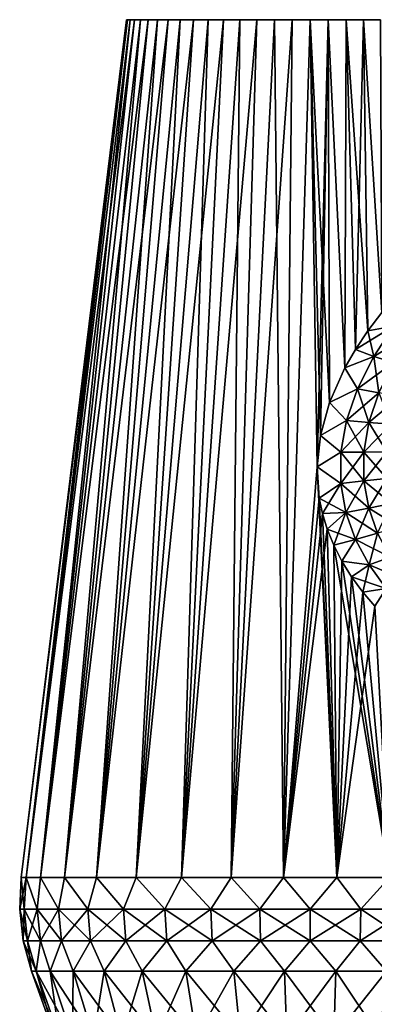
# Model space of a CAD drawing. Header units: millimetres. Extents: x -29 to 75, y -375 to 321.
# Tile 2 of 29: x -29 to 6, y 3 to 100. Entities that reach past the tile are written whole.
import ezdxf

# ---------------------------------------------------------------- set-up
doc = ezdxf.new("R2010")
doc.units = ezdxf.units.MM
doc.header["$LTSCALE"] = 101.851852
for name, color, linetype in [('11', 7, 'CONTINUOUS'), ('13', 7, 'CONTINUOUS'), ('14', 7, 'CONTINUOUS'), ('15', 7, 'CONTINUOUS'), ('16', 7, 'CONTINUOUS'), ('7', 7, 'CONTINUOUS'), ('8', 7, 'CONTINUOUS'), ('9', 7, 'CONTINUOUS')]:
    doc.layers.add(name, color=color, linetype=linetype)

msp = doc.modelspace()

# ---------------------------------------------------------------- linework, layer by layer
at = {"layer": '11', "color": 7, "linetype": 'CONTINUOUS', "true_color": 0xe0f2ff}
for points in [[(-28.401, 15.705), (-18.05, 100), (-17.963, 100, -1.769), (-28.401, 15.705)], [(-28.401, 15.705), (-17.963, 100, -1.769), (-27.917, 15.705, -5.219), (-28.401, 15.705)], [(-17.704, 100, -3.521), (-17.273, 100, -5.239), (-27.917, 15.705, -5.219), (-17.704, 100, -3.521)], [(-27.917, 15.705, -5.219), (-17.273, 100, -5.239), (-26.483, 15.705, -10.259), (-27.917, 15.705, -5.219)], [(-17.963, 100, -1.769), (-17.704, 100, -3.521), (-27.917, 15.705, -5.219), (-17.963, 100, -1.769)], [(-16.677, 100, -6.907), (-15.919, 100, -8.508), (-26.483, 15.705, -10.259), (-16.677, 100, -6.907)], [(-26.483, 15.705, -10.259), (-15.919, 100, -8.508), (-24.147, 15.705, -14.951), (-26.483, 15.705, -10.259)], [(-17.273, 100, -5.239), (-16.677, 100, -6.907), (-26.483, 15.705, -10.259), (-17.273, 100, -5.239)], [(-15.009, 100, -10.028), (-13.954, 100, -11.45), (-24.147, 15.705, -14.951), (-15.009, 100, -10.028)], [(-24.147, 15.705, -14.951), (-13.954, 100, -11.45), (-20.988, 15.705, -19.133), (-24.147, 15.705, -14.951)], [(-15.919, 100, -8.508), (-15.009, 100, -10.028), (-24.147, 15.705, -14.951), (-15.919, 100, -8.508)], [(-12.764, 100, -12.763), (-11.452, 100, -13.953), (-20.988, 15.705, -19.133), (-12.764, 100, -12.763)], [(-20.988, 15.705, -19.133), (-11.452, 100, -13.953), (-17.115, 15.705, -22.664), (-20.988, 15.705, -19.133)], [(-13.954, 100, -11.45), (-12.764, 100, -12.763), (-20.988, 15.705, -19.133), (-13.954, 100, -11.45)], [(-10.029, 100, -15.008), (-8.509, 100, -15.919), (-17.115, 15.705, -22.664), (-10.029, 100, -15.008)], [(-17.115, 15.705, -22.664), (-8.509, 100, -15.919), (-12.659, 15.705, -25.423), (-17.115, 15.705, -22.664)], [(-11.452, 100, -13.953), (-10.029, 100, -15.008), (-17.115, 15.705, -22.664), (-11.452, 100, -13.953)], [(-6.908, 100, -16.676), (-5.24, 100, -17.273), (-12.659, 15.705, -25.423), (-6.908, 100, -16.676)], [(-12.659, 15.705, -25.423), (-5.24, 100, -17.273), (-7.772, 15.705, -27.316), (-12.659, 15.705, -25.423)], [(-8.509, 100, -15.919), (-6.908, 100, -16.676), (-12.659, 15.705, -25.423), (-8.509, 100, -15.919)], [(-3.522, 100, -17.703), (-1.769, 100, -17.963), (-7.772, 15.705, -27.316), (-3.522, 100, -17.703)], [(-7.772, 15.705, -27.316), (-1.769, 100, -17.963), (-2.62, 15.705, -28.279), (-7.772, 15.705, -27.316)], [(-5.24, 100, -17.273), (-3.522, 100, -17.703), (-7.772, 15.705, -27.316), (-5.24, 100, -17.273)], [(-1.769, 100, -17.963), (0, 100, -18.05), (-2.62, 15.705, -28.279), (-1.769, 100, -17.963)], [(-2.62, 15.705, -28.279), (0, 100, -18.05), (0.666, 56.055, -23.437), (-2.62, 15.705, -28.279)], [(0, 100, -18.05), (1.769, 100, -17.963), (0.666, 56.055, -23.437), (0, 100, -18.05)], [(0.666, 56.055, -23.437), (1.769, 100, -17.963), (0.991, 59.149, -23.045), (0.666, 56.055, -23.437)], [(0.991, 59.149, -23.045), (1.769, 100, -17.963), (1.881, 62.384, -22.591), (0.991, 59.149, -23.045)], [(1.769, 100, -17.963), (3.522, 100, -17.703), (3.405, 65.794, -21.988), (1.769, 100, -17.963)], [(1.881, 62.384, -22.591), (1.769, 100, -17.963), (3.405, 65.794, -21.988), (1.881, 62.384, -22.591)], [(3.405, 65.794, -21.988), (3.522, 100, -17.703), (4.447, 67.593, -21.576), (3.405, 65.794, -21.988)], [(3.522, 100, -17.703), (5.24, 100, -17.273), (4.447, 67.593, -21.576), (3.522, 100, -17.703)], [(4.447, 67.593, -21.576), (5.24, 100, -17.273), (5.658, 69.418, -21.058), (4.447, 67.593, -21.576)], [(5.24, 100, -17.273), (6.908, 100, -16.676), (7.015, 71.234, -20.411), (5.24, 100, -17.273)], [(5.658, 69.418, -21.058), (5.24, 100, -17.273), (7.015, 71.234, -20.411), (5.658, 69.418, -21.058)], [(0.877, 52.999, -23.805), (-2.62, 15.705, -28.279), (0.666, 56.055, -23.437), (0.877, 52.999, -23.805)], [(1.193, 51.474, -23.979), (-2.62, 15.705, -28.279), (0.877, 52.999, -23.805), (1.193, 51.474, -23.979)], [(1.665, 49.932, -24.141), (-2.62, 15.705, -28.279), (1.193, 51.474, -23.979), (1.665, 49.932, -24.141)], [(2.62, 15.705, -28.279), (-2.62, 15.705, -28.279), (1.665, 49.932, -24.141), (2.62, 15.705, -28.279)], [(2.3, 48.371, -24.281), (2.62, 15.705, -28.279), (1.665, 49.932, -24.141), (2.3, 48.371, -24.281)], [(3.103, 46.802, -24.386), (2.62, 15.705, -28.279), (2.3, 48.371, -24.281), (3.103, 46.802, -24.386)], [(4.059, 45.258, -24.437), (2.62, 15.705, -28.279), (3.103, 46.802, -24.386), (4.059, 45.258, -24.437)], [(5.154, 43.762, -24.418), (2.62, 15.705, -28.279), (4.059, 45.258, -24.437), (5.154, 43.762, -24.418)], [(6.332, 42.368, -24.316), (2.62, 15.705, -28.279), (5.154, 43.762, -24.418), (6.332, 42.368, -24.316)], [(7.772, 15.705, -27.316), (2.62, 15.705, -28.279), (6.332, 42.368, -24.316), (7.772, 15.705, -27.316)]]:
    msp.add_3dface(points, dxfattribs=at)
at = {"layer": '13', "color": 7, "linetype": 'CONTINUOUS', "true_color": 0xe0f2ff}
for points in [[(7.015, 71.234, 20.411), (5.658, 69.418, 21.058), (8.175, 69.873, 20.246), (7.015, 71.234, 20.411)], [(5.658, 69.418, 21.058), (4.447, 67.593, 21.576), (8.175, 69.873, 20.246), (5.658, 69.418, 21.058)], [(4.447, 67.593, 21.576), (6.248, 66.909, 21.301), (8.175, 69.873, 20.246), (4.447, 67.593, 21.576)], [(6.248, 66.909, 21.301), (9.915, 69.144, 19.861), (8.175, 69.873, 20.246), (6.248, 66.909, 21.301)], [(8.166, 66.328, 21.012), (9.915, 69.144, 19.861), (6.248, 66.909, 21.301), (8.166, 66.328, 21.012)], [(4.447, 67.593, 21.576), (3.405, 65.794, 21.988), (6.248, 66.909, 21.301), (4.447, 67.593, 21.576)], [(3.405, 65.794, 21.988), (4.644, 63.745, 22.107), (6.248, 66.909, 21.301), (3.405, 65.794, 21.988)], [(4.644, 63.745, 22.107), (8.166, 66.328, 21.012), (6.248, 66.909, 21.301), (4.644, 63.745, 22.107)], [(3.405, 65.794, 21.988), (1.881, 62.384, 22.591), (4.644, 63.745, 22.107), (3.405, 65.794, 21.988)], [(6.72, 63.349, 21.903), (8.166, 66.328, 21.012), (4.644, 63.745, 22.107), (6.72, 63.349, 21.903)], [(1.881, 62.384, 22.591), (3.559, 60.621, 22.695), (4.644, 63.745, 22.107), (1.881, 62.384, 22.591)], [(3.559, 60.621, 22.695), (6.72, 63.349, 21.903), (4.644, 63.745, 22.107), (3.559, 60.621, 22.695)], [(5.748, 60.418, 22.546), (6.72, 63.349, 21.903), (3.559, 60.621, 22.695), (5.748, 60.418, 22.546)], [(5.748, 60.418, 22.546), (8.817, 62.997, 21.703), (6.72, 63.349, 21.903), (5.748, 60.418, 22.546)], [(7.945, 60.244, 22.381), (8.817, 62.997, 21.703), (5.748, 60.418, 22.546), (7.945, 60.244, 22.381)], [(1.881, 62.384, 22.591), (0.991, 59.149, 23.045), (3.559, 60.621, 22.695), (1.881, 62.384, 22.591)], [(0.991, 59.149, 23.045), (2.999, 57.502, 23.159), (3.559, 60.621, 22.695), (0.991, 59.149, 23.045)], [(2.999, 57.502, 23.159), (5.748, 60.418, 22.546), (3.559, 60.621, 22.695), (2.999, 57.502, 23.159)], [(5.256, 57.514, 23.018), (5.748, 60.418, 22.546), (2.999, 57.502, 23.159), (5.256, 57.514, 23.018)], [(5.256, 57.514, 23.018), (7.945, 60.244, 22.381), (5.748, 60.418, 22.546), (5.256, 57.514, 23.018)], [(7.513, 57.541, 22.849), (7.945, 60.244, 22.381), (5.256, 57.514, 23.018), (7.513, 57.541, 22.849)], [(0.991, 59.149, 23.045), (0.666, 56.055, 23.437), (2.999, 57.502, 23.159), (0.991, 59.149, 23.045)], [(0.666, 56.055, 23.437), (2.993, 54.437, 23.533), (2.999, 57.502, 23.159), (0.666, 56.055, 23.437)], [(5.264, 54.675, 23.351), (5.256, 57.514, 23.018), (2.993, 54.437, 23.533), (5.264, 54.675, 23.351)], [(2.993, 54.437, 23.533), (5.256, 57.514, 23.018), (2.999, 57.502, 23.159), (2.993, 54.437, 23.533)], [(5.264, 54.675, 23.351), (7.513, 57.541, 22.849), (5.256, 57.514, 23.018), (5.264, 54.675, 23.351)], [(7.531, 54.914, 23.135), (7.513, 57.541, 22.849), (5.264, 54.675, 23.351), (7.531, 54.914, 23.135)], [(0.666, 56.055, 23.437), (0.877, 52.999, 23.805), (2.993, 54.437, 23.533), (0.666, 56.055, 23.437)], [(0.877, 52.999, 23.805), (1.193, 51.474, 23.979), (2.993, 54.437, 23.533), (0.877, 52.999, 23.805)], [(1.193, 51.474, 23.979), (3.506, 51.58, 23.808), (2.993, 54.437, 23.533), (1.193, 51.474, 23.979)], [(3.506, 51.58, 23.808), (5.264, 54.675, 23.351), (2.993, 54.437, 23.533), (3.506, 51.58, 23.808)], [(5.737, 52.019, 23.545), (5.264, 54.675, 23.351), (3.506, 51.58, 23.808), (5.737, 52.019, 23.545)], [(5.737, 52.019, 23.545), (7.531, 54.914, 23.135), (5.264, 54.675, 23.351), (5.737, 52.019, 23.545)], [(7.967, 52.449, 23.249), (7.531, 54.914, 23.135), (5.737, 52.019, 23.545), (7.967, 52.449, 23.249)], [(6.608, 49.538, 23.595), (7.967, 52.449, 23.249), (5.737, 52.019, 23.545), (6.608, 49.538, 23.595)], [(1.193, 51.474, 23.979), (1.665, 49.932, 24.141), (3.506, 51.58, 23.808), (1.193, 51.474, 23.979)], [(1.665, 49.932, 24.141), (2.3, 48.371, 24.281), (3.506, 51.58, 23.808), (1.665, 49.932, 24.141)], [(2.3, 48.371, 24.281), (4.455, 48.934, 23.969), (3.506, 51.58, 23.808), (2.3, 48.371, 24.281)], [(4.455, 48.934, 23.969), (5.737, 52.019, 23.545), (3.506, 51.58, 23.808), (4.455, 48.934, 23.969)], [(6.608, 49.538, 23.595), (5.737, 52.019, 23.545), (4.455, 48.934, 23.969), (6.608, 49.538, 23.595)], [(5.784, 46.451, 23.986), (6.608, 49.538, 23.595), (4.455, 48.934, 23.969), (5.784, 46.451, 23.986)], [(7.837, 47.186, 23.481), (6.608, 49.538, 23.595), (5.784, 46.451, 23.986), (7.837, 47.186, 23.481)], [(2.3, 48.371, 24.281), (3.103, 46.802, 24.386), (4.455, 48.934, 23.969), (2.3, 48.371, 24.281)], [(3.103, 46.802, 24.386), (5.784, 46.451, 23.986), (4.455, 48.934, 23.969), (3.103, 46.802, 24.386)], [(3.103, 46.802, 24.386), (4.059, 45.258, 24.437), (5.784, 46.451, 23.986), (3.103, 46.802, 24.386)], [(4.059, 45.258, 24.437), (5.154, 43.762, 24.418), (5.784, 46.451, 23.986), (4.059, 45.258, 24.437)], [(5.154, 43.762, 24.418), (7.45, 44.11, 23.811), (5.784, 46.451, 23.986), (5.154, 43.762, 24.418)], [(7.45, 44.11, 23.811), (7.837, 47.186, 23.481), (5.784, 46.451, 23.986), (7.45, 44.11, 23.811)], [(5.154, 43.762, 24.418), (6.332, 42.368, 24.316), (7.45, 44.11, 23.811), (5.154, 43.762, 24.418)]]:
    msp.add_3dface(points, dxfattribs=at)
at = {"layer": '14', "color": 7, "linetype": 'CONTINUOUS', "true_color": 0xe0f2ff}
for points in [[(5.658, 69.418, -21.058), (7.015, 71.234, -20.411), (8.175, 69.873, -20.246), (5.658, 69.418, -21.058)], [(5.658, 69.418, -21.058), (8.175, 69.873, -20.246), (6.248, 66.909, -21.301), (5.658, 69.418, -21.058)], [(8.175, 69.873, -20.246), (8.166, 66.328, -21.012), (6.248, 66.909, -21.301), (8.175, 69.873, -20.246)], [(4.447, 67.593, -21.576), (5.658, 69.418, -21.058), (6.248, 66.909, -21.301), (4.447, 67.593, -21.576)], [(3.405, 65.794, -21.988), (4.447, 67.593, -21.576), (6.248, 66.909, -21.301), (3.405, 65.794, -21.988)], [(3.405, 65.794, -21.988), (6.248, 66.909, -21.301), (4.644, 63.745, -22.107), (3.405, 65.794, -21.988)], [(6.248, 66.909, -21.301), (6.72, 63.349, -21.903), (4.644, 63.745, -22.107), (6.248, 66.909, -21.301)], [(8.166, 66.328, -21.012), (6.72, 63.349, -21.903), (6.248, 66.909, -21.301), (8.166, 66.328, -21.012)], [(1.881, 62.384, -22.591), (3.405, 65.794, -21.988), (4.644, 63.745, -22.107), (1.881, 62.384, -22.591)], [(1.881, 62.384, -22.591), (4.644, 63.745, -22.107), (3.559, 60.621, -22.695), (1.881, 62.384, -22.591)], [(4.644, 63.745, -22.107), (5.748, 60.418, -22.546), (3.559, 60.621, -22.695), (4.644, 63.745, -22.107)], [(6.72, 63.349, -21.903), (5.748, 60.418, -22.546), (4.644, 63.745, -22.107), (6.72, 63.349, -21.903)], [(6.72, 63.349, -21.903), (7.945, 60.244, -22.381), (5.748, 60.418, -22.546), (6.72, 63.349, -21.903)], [(0.991, 59.149, -23.045), (1.881, 62.384, -22.591), (3.559, 60.621, -22.695), (0.991, 59.149, -23.045)], [(0.991, 59.149, -23.045), (3.559, 60.621, -22.695), (2.999, 57.502, -23.159), (0.991, 59.149, -23.045)], [(3.559, 60.621, -22.695), (5.256, 57.514, -23.018), (2.999, 57.502, -23.159), (3.559, 60.621, -22.695)], [(5.748, 60.418, -22.546), (5.256, 57.514, -23.018), (3.559, 60.621, -22.695), (5.748, 60.418, -22.546)], [(5.748, 60.418, -22.546), (7.513, 57.541, -22.849), (5.256, 57.514, -23.018), (5.748, 60.418, -22.546)], [(7.945, 60.244, -22.381), (7.513, 57.541, -22.849), (5.748, 60.418, -22.546), (7.945, 60.244, -22.381)], [(0.666, 56.055, -23.437), (0.991, 59.149, -23.045), (2.999, 57.502, -23.159), (0.666, 56.055, -23.437)], [(0.666, 56.055, -23.437), (2.999, 57.502, -23.159), (2.993, 54.437, -23.533), (0.666, 56.055, -23.437)], [(2.999, 57.502, -23.159), (5.264, 54.675, -23.351), (2.993, 54.437, -23.533), (2.999, 57.502, -23.159)], [(5.256, 57.514, -23.018), (5.264, 54.675, -23.351), (2.999, 57.502, -23.159), (5.256, 57.514, -23.018)], [(7.513, 57.541, -22.849), (7.531, 54.914, -23.135), (5.256, 57.514, -23.018), (7.513, 57.541, -22.849)], [(5.256, 57.514, -23.018), (7.531, 54.914, -23.135), (5.264, 54.675, -23.351), (5.256, 57.514, -23.018)], [(0.877, 52.999, -23.805), (0.666, 56.055, -23.437), (2.993, 54.437, -23.533), (0.877, 52.999, -23.805)], [(0.877, 52.999, -23.805), (2.993, 54.437, -23.533), (3.506, 51.58, -23.808), (0.877, 52.999, -23.805)], [(5.264, 54.675, -23.351), (5.737, 52.019, -23.545), (2.993, 54.437, -23.533), (5.264, 54.675, -23.351)], [(2.993, 54.437, -23.533), (5.737, 52.019, -23.545), (3.506, 51.58, -23.808), (2.993, 54.437, -23.533)], [(7.531, 54.914, -23.135), (7.967, 52.449, -23.249), (5.264, 54.675, -23.351), (7.531, 54.914, -23.135)], [(5.264, 54.675, -23.351), (7.967, 52.449, -23.249), (5.737, 52.019, -23.545), (5.264, 54.675, -23.351)], [(1.193, 51.474, -23.979), (0.877, 52.999, -23.805), (3.506, 51.58, -23.808), (1.193, 51.474, -23.979)], [(7.967, 52.449, -23.249), (8.767, 50.124, -23.194), (5.737, 52.019, -23.545), (7.967, 52.449, -23.249)], [(1.665, 49.932, -24.141), (1.193, 51.474, -23.979), (3.506, 51.58, -23.808), (1.665, 49.932, -24.141)], [(1.665, 49.932, -24.141), (3.506, 51.58, -23.808), (4.455, 48.934, -23.969), (1.665, 49.932, -24.141)], [(5.737, 52.019, -23.545), (6.608, 49.538, -23.595), (3.506, 51.58, -23.808), (5.737, 52.019, -23.545)], [(3.506, 51.58, -23.808), (6.608, 49.538, -23.595), (4.455, 48.934, -23.969), (3.506, 51.58, -23.808)], [(5.737, 52.019, -23.545), (8.767, 50.124, -23.194), (6.608, 49.538, -23.595), (5.737, 52.019, -23.545)], [(2.3, 48.371, -24.281), (1.665, 49.932, -24.141), (4.455, 48.934, -23.969), (2.3, 48.371, -24.281)], [(6.608, 49.538, -23.595), (7.837, 47.186, -23.481), (4.455, 48.934, -23.969), (6.608, 49.538, -23.595)], [(3.103, 46.802, -24.386), (2.3, 48.371, -24.281), (4.455, 48.934, -23.969), (3.103, 46.802, -24.386)], [(3.103, 46.802, -24.386), (4.455, 48.934, -23.969), (5.784, 46.451, -23.986), (3.103, 46.802, -24.386)], [(4.455, 48.934, -23.969), (7.837, 47.186, -23.481), (5.784, 46.451, -23.986), (4.455, 48.934, -23.969)], [(4.059, 45.258, -24.437), (3.103, 46.802, -24.386), (5.784, 46.451, -23.986), (4.059, 45.258, -24.437)], [(4.059, 45.258, -24.437), (5.784, 46.451, -23.986), (7.45, 44.11, -23.811), (4.059, 45.258, -24.437)], [(7.837, 47.186, -23.481), (9.389, 44.947, -23.162), (5.784, 46.451, -23.986), (7.837, 47.186, -23.481)], [(5.784, 46.451, -23.986), (9.389, 44.947, -23.162), (7.45, 44.11, -23.811), (5.784, 46.451, -23.986)], [(5.154, 43.762, -24.418), (4.059, 45.258, -24.437), (7.45, 44.11, -23.811), (5.154, 43.762, -24.418)], [(6.332, 42.368, -24.316), (5.154, 43.762, -24.418), (7.45, 44.11, -23.811), (6.332, 42.368, -24.316)]]:
    msp.add_3dface(points, dxfattribs=at)
at = {"layer": '15', "color": 7, "linetype": 'CONTINUOUS', "true_color": 0xe0f2ff}
for points in [[(-25.053, 0), (-27.381, 6.515), (-26.915, 6.515, -5.031), (-25.053, 0)], [(-24.625, 0, -4.611), (-25.053, 0), (-26.915, 6.515, -5.031), (-24.625, 0, -4.611)], [(-25.532, 6.515, -9.891), (-24.625, 0, -4.611), (-26.915, 6.515, -5.031), (-25.532, 6.515, -9.891)], [(-23.359, 0, -9.053), (-24.625, 0, -4.611), (-25.532, 6.515, -9.891), (-23.359, 0, -9.053)], [(-23.28, 6.515, -14.414), (-23.359, 0, -9.053), (-25.532, 6.515, -9.891), (-23.28, 6.515, -14.414)], [(-21.3, 0, -13.187), (-23.359, 0, -9.053), (-23.28, 6.515, -14.414), (-21.3, 0, -13.187)], [(-20.235, 6.515, -18.446), (-21.3, 0, -13.187), (-23.28, 6.515, -14.414), (-20.235, 6.515, -18.446)], [(-18.516, 0, -16.874), (-21.3, 0, -13.187), (-20.235, 6.515, -18.446), (-18.516, 0, -16.874)], [(-16.501, 6.515, -21.85), (-18.516, 0, -16.874), (-20.235, 6.515, -18.446), (-16.501, 6.515, -21.85)], [(-15.101, 0, -19.99), (-18.516, 0, -16.874), (-16.501, 6.515, -21.85), (-15.101, 0, -19.99)], [(-12.205, 6.515, -24.51), (-15.101, 0, -19.99), (-16.501, 6.515, -21.85), (-12.205, 6.515, -24.51)], [(-11.165, 0, -22.428), (-15.101, 0, -19.99), (-12.205, 6.515, -24.51), (-11.165, 0, -22.428)], [(-7.493, 6.515, -26.336), (-11.165, 0, -22.428), (-12.205, 6.515, -24.51), (-7.493, 6.515, -26.336)], [(-6.852, 0, -24.097), (-11.165, 0, -22.428), (-7.493, 6.515, -26.336), (-6.852, 0, -24.097)], [(-2.526, 6.515, -27.264), (-6.852, 0, -24.097), (-7.493, 6.515, -26.336), (-2.526, 6.515, -27.264)], [(-2.309, 0, -24.945), (-6.852, 0, -24.097), (-2.526, 6.515, -27.264), (-2.309, 0, -24.945)], [(2.526, 6.515, -27.264), (-2.309, 0, -24.945), (-2.526, 6.515, -27.264), (2.526, 6.515, -27.264)], [(2.309, 0, -24.945), (-2.309, 0, -24.945), (2.526, 6.515, -27.264), (2.309, 0, -24.945)], [(6.852, 0, -24.097), (2.309, 0, -24.945), (7.493, 6.515, -26.336), (6.852, 0, -24.097)], [(7.493, 6.515, -26.336), (2.309, 0, -24.945), (2.526, 6.515, -27.264), (7.493, 6.515, -26.336)]]:
    msp.add_3dface(points, dxfattribs=at)
at = {"layer": '16', "color": 7, "linetype": 'CONTINUOUS', "true_color": 0xe0f2ff}
for points in [[(-28.539, 12.601), (-28.401, 15.705), (-27.917, 15.705, -5.219), (-28.539, 12.601)], [(-28.539, 12.601), (-27.917, 15.705, -5.219), (-28.106, 12.601, -4.956), (-28.539, 12.601)], [(-28.106, 12.601, -4.956), (-27.917, 15.705, -5.219), (-26.818, 12.601, -9.761), (-28.106, 12.601, -4.956)], [(-27.917, 15.705, -5.219), (-26.483, 15.705, -10.259), (-26.818, 12.601, -9.761), (-27.917, 15.705, -5.219)], [(-26.818, 12.601, -9.761), (-26.483, 15.705, -10.259), (-24.716, 12.601, -14.27), (-26.818, 12.601, -9.761)], [(-26.483, 15.705, -10.259), (-24.147, 15.705, -14.951), (-24.716, 12.601, -14.27), (-26.483, 15.705, -10.259)], [(-24.716, 12.601, -14.27), (-24.147, 15.705, -14.951), (-21.862, 12.601, -18.345), (-24.716, 12.601, -14.27)], [(-24.147, 15.705, -14.951), (-20.988, 15.705, -19.133), (-21.862, 12.601, -18.345), (-24.147, 15.705, -14.951)], [(-21.862, 12.601, -18.345), (-20.988, 15.705, -19.133), (-18.345, 12.601, -21.862), (-21.862, 12.601, -18.345)], [(-20.988, 15.705, -19.133), (-17.115, 15.705, -22.664), (-18.345, 12.601, -21.862), (-20.988, 15.705, -19.133)], [(-18.345, 12.601, -21.862), (-17.115, 15.705, -22.664), (-14.27, 12.601, -24.716), (-18.345, 12.601, -21.862)], [(-17.115, 15.705, -22.664), (-12.659, 15.705, -25.423), (-14.27, 12.601, -24.716), (-17.115, 15.705, -22.664)], [(-14.27, 12.601, -24.716), (-12.659, 15.705, -25.423), (-9.761, 12.601, -26.818), (-14.27, 12.601, -24.716)], [(-12.659, 15.705, -25.423), (-7.772, 15.705, -27.316), (-9.761, 12.601, -26.818), (-12.659, 15.705, -25.423)], [(-9.761, 12.601, -26.818), (-7.772, 15.705, -27.316), (-4.956, 12.601, -28.106), (-9.761, 12.601, -26.818)], [(-7.772, 15.705, -27.316), (-2.62, 15.705, -28.279), (-4.956, 12.601, -28.106), (-7.772, 15.705, -27.316)], [(-4.956, 12.601, -28.106), (-2.62, 15.705, -28.279), (0, 12.601, -28.539), (-4.956, 12.601, -28.106)], [(-2.62, 15.705, -28.279), (2.62, 15.705, -28.279), (0, 12.601, -28.539), (-2.62, 15.705, -28.279)], [(0, 12.601, -28.539), (2.62, 15.705, -28.279), (4.956, 12.601, -28.106), (0, 12.601, -28.539)], [(2.62, 15.705, -28.279), (7.772, 15.705, -27.316), (4.956, 12.601, -28.106), (2.62, 15.705, -28.279)], [(4.956, 12.601, -28.106), (7.772, 15.705, -27.316), (9.761, 12.601, -26.818), (4.956, 12.601, -28.106)], [(-28.196, 9.51), (-28.539, 12.601), (-28.106, 12.601, -4.956), (-28.196, 9.51)], [(-28.196, 9.51), (-28.106, 12.601, -4.956), (-27.768, 9.51, -4.896), (-28.196, 9.51)], [(-28.106, 12.601, -4.956), (-26.818, 12.601, -9.761), (-27.768, 9.51, -4.896), (-28.106, 12.601, -4.956)], [(-27.768, 9.51, -4.896), (-26.818, 12.601, -9.761), (-26.495, 9.51, -9.644), (-27.768, 9.51, -4.896)], [(-26.818, 12.601, -9.761), (-24.716, 12.601, -14.27), (-26.495, 9.51, -9.644), (-26.818, 12.601, -9.761)], [(-26.495, 9.51, -9.644), (-24.716, 12.601, -14.27), (-24.418, 9.51, -14.098), (-26.495, 9.51, -9.644)], [(-24.716, 12.601, -14.27), (-21.862, 12.601, -18.345), (-24.418, 9.51, -14.098), (-24.716, 12.601, -14.27)], [(-24.418, 9.51, -14.098), (-21.862, 12.601, -18.345), (-21.599, 9.51, -18.124), (-24.418, 9.51, -14.098)], [(-21.862, 12.601, -18.345), (-18.345, 12.601, -21.862), (-21.599, 9.51, -18.124), (-21.862, 12.601, -18.345)], [(-21.599, 9.51, -18.124), (-18.345, 12.601, -21.862), (-18.124, 9.51, -21.599), (-21.599, 9.51, -18.124)], [(-18.345, 12.601, -21.862), (-14.27, 12.601, -24.716), (-18.124, 9.51, -21.599), (-18.345, 12.601, -21.862)], [(-18.124, 9.51, -21.599), (-14.27, 12.601, -24.716), (-14.098, 9.51, -24.418), (-18.124, 9.51, -21.599)], [(-14.27, 12.601, -24.716), (-9.761, 12.601, -26.818), (-14.098, 9.51, -24.418), (-14.27, 12.601, -24.716)], [(-14.098, 9.51, -24.418), (-9.761, 12.601, -26.818), (-9.644, 9.51, -26.495), (-14.098, 9.51, -24.418)], [(-9.761, 12.601, -26.818), (-4.956, 12.601, -28.106), (-9.644, 9.51, -26.495), (-9.761, 12.601, -26.818)], [(-9.644, 9.51, -26.495), (-4.956, 12.601, -28.106), (-4.896, 9.51, -27.768), (-9.644, 9.51, -26.495)], [(-4.956, 12.601, -28.106), (0, 12.601, -28.539), (-4.896, 9.51, -27.768), (-4.956, 12.601, -28.106)], [(-4.896, 9.51, -27.768), (0, 12.601, -28.539), (0, 9.51, -28.196), (-4.896, 9.51, -27.768)], [(0, 12.601, -28.539), (4.956, 12.601, -28.106), (0, 9.51, -28.196), (0, 12.601, -28.539)], [(0, 9.51, -28.196), (4.956, 12.601, -28.106), (4.896, 9.51, -27.768), (0, 9.51, -28.196)], [(4.956, 12.601, -28.106), (9.761, 12.601, -26.818), (4.896, 9.51, -27.768), (4.956, 12.601, -28.106)], [(4.896, 9.51, -27.768), (9.761, 12.601, -26.818), (9.644, 9.51, -26.495), (4.896, 9.51, -27.768)], [(-27.381, 6.515), (-28.196, 9.51), (-27.768, 9.51, -4.896), (-27.381, 6.515)], [(-26.915, 6.515, -5.031), (-27.381, 6.515), (-27.768, 9.51, -4.896), (-26.915, 6.515, -5.031)], [(-26.915, 6.515, -5.031), (-27.768, 9.51, -4.896), (-26.495, 9.51, -9.644), (-26.915, 6.515, -5.031)], [(-25.532, 6.515, -9.891), (-26.915, 6.515, -5.031), (-26.495, 9.51, -9.644), (-25.532, 6.515, -9.891)], [(-25.532, 6.515, -9.891), (-26.495, 9.51, -9.644), (-24.418, 9.51, -14.098), (-25.532, 6.515, -9.891)], [(-23.28, 6.515, -14.414), (-25.532, 6.515, -9.891), (-24.418, 9.51, -14.098), (-23.28, 6.515, -14.414)], [(-23.28, 6.515, -14.414), (-24.418, 9.51, -14.098), (-21.599, 9.51, -18.124), (-23.28, 6.515, -14.414)], [(-20.235, 6.515, -18.446), (-23.28, 6.515, -14.414), (-21.599, 9.51, -18.124), (-20.235, 6.515, -18.446)], [(-20.235, 6.515, -18.446), (-21.599, 9.51, -18.124), (-18.124, 9.51, -21.599), (-20.235, 6.515, -18.446)], [(-16.501, 6.515, -21.85), (-20.235, 6.515, -18.446), (-18.124, 9.51, -21.599), (-16.501, 6.515, -21.85)], [(-16.501, 6.515, -21.85), (-18.124, 9.51, -21.599), (-14.098, 9.51, -24.418), (-16.501, 6.515, -21.85)], [(-12.205, 6.515, -24.51), (-16.501, 6.515, -21.85), (-14.098, 9.51, -24.418), (-12.205, 6.515, -24.51)], [(-12.205, 6.515, -24.51), (-14.098, 9.51, -24.418), (-9.644, 9.51, -26.495), (-12.205, 6.515, -24.51)], [(-7.493, 6.515, -26.336), (-12.205, 6.515, -24.51), (-9.644, 9.51, -26.495), (-7.493, 6.515, -26.336)], [(-7.493, 6.515, -26.336), (-9.644, 9.51, -26.495), (-4.896, 9.51, -27.768), (-7.493, 6.515, -26.336)], [(-2.526, 6.515, -27.264), (-7.493, 6.515, -26.336), (-4.896, 9.51, -27.768), (-2.526, 6.515, -27.264)], [(-2.526, 6.515, -27.264), (-4.896, 9.51, -27.768), (0, 9.51, -28.196), (-2.526, 6.515, -27.264)], [(2.526, 6.515, -27.264), (-2.526, 6.515, -27.264), (0, 9.51, -28.196), (2.526, 6.515, -27.264)], [(2.526, 6.515, -27.264), (0, 9.51, -28.196), (4.896, 9.51, -27.768), (2.526, 6.515, -27.264)], [(7.493, 6.515, -26.336), (2.526, 6.515, -27.264), (4.896, 9.51, -27.768), (7.493, 6.515, -26.336)], [(7.493, 6.515, -26.336), (4.896, 9.51, -27.768), (9.644, 9.51, -26.495), (7.493, 6.515, -26.336)]]:
    msp.add_3dface(points, dxfattribs=at)
at = {"layer": '7', "color": 7, "linetype": 'CONTINUOUS', "true_color": 0xe0f2ff}
for points in [[(-25.053, 0), (-24.625, 0, 4.611), (-27.381, 6.515), (-25.053, 0)], [(-27.381, 6.515), (-24.625, 0, 4.611), (-26.915, 6.515, 5.031), (-27.381, 6.515)], [(-24.625, 0, 4.611), (-23.359, 0, 9.053), (-26.915, 6.515, 5.031), (-24.625, 0, 4.611)], [(-26.915, 6.515, 5.031), (-23.359, 0, 9.053), (-25.532, 6.515, 9.891), (-26.915, 6.515, 5.031)], [(-23.359, 0, 9.053), (-21.3, 0, 13.187), (-25.532, 6.515, 9.891), (-23.359, 0, 9.053)], [(-25.532, 6.515, 9.891), (-21.3, 0, 13.187), (-23.28, 6.515, 14.414), (-25.532, 6.515, 9.891)], [(-21.3, 0, 13.187), (-18.516, 0, 16.874), (-23.28, 6.515, 14.414), (-21.3, 0, 13.187)], [(-23.28, 6.515, 14.414), (-18.516, 0, 16.874), (-20.235, 6.515, 18.446), (-23.28, 6.515, 14.414)], [(-18.516, 0, 16.874), (-15.101, 0, 19.99), (-20.235, 6.515, 18.446), (-18.516, 0, 16.874)], [(-20.235, 6.515, 18.446), (-15.101, 0, 19.99), (-16.501, 6.515, 21.85), (-20.235, 6.515, 18.446)], [(-15.101, 0, 19.99), (-11.165, 0, 22.428), (-16.501, 6.515, 21.85), (-15.101, 0, 19.99)], [(-16.501, 6.515, 21.85), (-11.165, 0, 22.428), (-12.205, 6.515, 24.51), (-16.501, 6.515, 21.85)], [(-11.165, 0, 22.428), (-6.852, 0, 24.097), (-12.205, 6.515, 24.51), (-11.165, 0, 22.428)], [(-12.205, 6.515, 24.51), (-6.852, 0, 24.097), (-7.493, 6.515, 26.336), (-12.205, 6.515, 24.51)], [(-6.852, 0, 24.097), (-2.309, 0, 24.945), (-7.493, 6.515, 26.336), (-6.852, 0, 24.097)], [(-7.493, 6.515, 26.336), (-2.309, 0, 24.945), (-2.526, 6.515, 27.264), (-7.493, 6.515, 26.336)], [(-2.309, 0, 24.945), (2.309, 0, 24.945), (-2.526, 6.515, 27.264), (-2.309, 0, 24.945)], [(-2.526, 6.515, 27.264), (2.309, 0, 24.945), (2.526, 6.515, 27.264), (-2.526, 6.515, 27.264)], [(2.309, 0, 24.945), (6.852, 0, 24.097), (2.526, 6.515, 27.264), (2.309, 0, 24.945)], [(2.526, 6.515, 27.264), (6.852, 0, 24.097), (7.493, 6.515, 26.336), (2.526, 6.515, 27.264)]]:
    msp.add_3dface(points, dxfattribs=at)
at = {"layer": '8', "color": 7, "linetype": 'CONTINUOUS', "true_color": 0xe0f2ff}
for points in [[(-28.106, 12.601, 4.956), (-28.401, 15.705), (-28.539, 12.601), (-28.106, 12.601, 4.956)], [(-27.917, 15.705, 5.219), (-28.401, 15.705), (-28.106, 12.601, 4.956), (-27.917, 15.705, 5.219)], [(-26.818, 12.601, 9.761), (-27.917, 15.705, 5.219), (-28.106, 12.601, 4.956), (-26.818, 12.601, 9.761)], [(-26.483, 15.705, 10.259), (-27.917, 15.705, 5.219), (-26.818, 12.601, 9.761), (-26.483, 15.705, 10.259)], [(-24.716, 12.601, 14.27), (-26.483, 15.705, 10.259), (-26.818, 12.601, 9.761), (-24.716, 12.601, 14.27)], [(-24.147, 15.705, 14.951), (-26.483, 15.705, 10.259), (-24.716, 12.601, 14.27), (-24.147, 15.705, 14.951)], [(-21.862, 12.601, 18.345), (-24.147, 15.705, 14.951), (-24.716, 12.601, 14.27), (-21.862, 12.601, 18.345)], [(-20.988, 15.705, 19.133), (-24.147, 15.705, 14.951), (-21.862, 12.601, 18.345), (-20.988, 15.705, 19.133)], [(-18.345, 12.601, 21.862), (-20.988, 15.705, 19.133), (-21.862, 12.601, 18.345), (-18.345, 12.601, 21.862)], [(-17.115, 15.705, 22.664), (-20.988, 15.705, 19.133), (-18.345, 12.601, 21.862), (-17.115, 15.705, 22.664)], [(-14.27, 12.601, 24.716), (-17.115, 15.705, 22.664), (-18.345, 12.601, 21.862), (-14.27, 12.601, 24.716)], [(-12.659, 15.705, 25.423), (-17.115, 15.705, 22.664), (-14.27, 12.601, 24.716), (-12.659, 15.705, 25.423)], [(-9.761, 12.601, 26.818), (-12.659, 15.705, 25.423), (-14.27, 12.601, 24.716), (-9.761, 12.601, 26.818)], [(-7.772, 15.705, 27.316), (-12.659, 15.705, 25.423), (-9.761, 12.601, 26.818), (-7.772, 15.705, 27.316)], [(-4.956, 12.601, 28.106), (-7.772, 15.705, 27.316), (-9.761, 12.601, 26.818), (-4.956, 12.601, 28.106)], [(-2.62, 15.705, 28.279), (-7.772, 15.705, 27.316), (-4.956, 12.601, 28.106), (-2.62, 15.705, 28.279)], [(0, 12.601, 28.539), (-2.62, 15.705, 28.279), (-4.956, 12.601, 28.106), (0, 12.601, 28.539)], [(2.62, 15.705, 28.279), (-2.62, 15.705, 28.279), (0, 12.601, 28.539), (2.62, 15.705, 28.279)], [(4.956, 12.601, 28.106), (2.62, 15.705, 28.279), (0, 12.601, 28.539), (4.956, 12.601, 28.106)], [(7.772, 15.705, 27.316), (2.62, 15.705, 28.279), (4.956, 12.601, 28.106), (7.772, 15.705, 27.316)], [(9.761, 12.601, 26.818), (7.772, 15.705, 27.316), (4.956, 12.601, 28.106), (9.761, 12.601, 26.818)], [(-28.106, 12.601, 4.956), (-28.539, 12.601), (-27.768, 9.51, 4.896), (-28.106, 12.601, 4.956)], [(-28.539, 12.601), (-28.196, 9.51), (-27.768, 9.51, 4.896), (-28.539, 12.601)], [(-26.818, 12.601, 9.761), (-28.106, 12.601, 4.956), (-26.495, 9.51, 9.644), (-26.818, 12.601, 9.761)], [(-26.495, 9.51, 9.644), (-28.106, 12.601, 4.956), (-27.768, 9.51, 4.896), (-26.495, 9.51, 9.644)], [(-24.716, 12.601, 14.27), (-26.818, 12.601, 9.761), (-24.418, 9.51, 14.098), (-24.716, 12.601, 14.27)], [(-24.418, 9.51, 14.098), (-26.818, 12.601, 9.761), (-26.495, 9.51, 9.644), (-24.418, 9.51, 14.098)], [(-21.862, 12.601, 18.345), (-24.716, 12.601, 14.27), (-21.599, 9.51, 18.124), (-21.862, 12.601, 18.345)], [(-21.599, 9.51, 18.124), (-24.716, 12.601, 14.27), (-24.418, 9.51, 14.098), (-21.599, 9.51, 18.124)], [(-18.345, 12.601, 21.862), (-21.862, 12.601, 18.345), (-18.124, 9.51, 21.599), (-18.345, 12.601, 21.862)], [(-18.124, 9.51, 21.599), (-21.862, 12.601, 18.345), (-21.599, 9.51, 18.124), (-18.124, 9.51, 21.599)], [(-14.27, 12.601, 24.716), (-18.345, 12.601, 21.862), (-14.098, 9.51, 24.418), (-14.27, 12.601, 24.716)], [(-14.098, 9.51, 24.418), (-18.345, 12.601, 21.862), (-18.124, 9.51, 21.599), (-14.098, 9.51, 24.418)], [(-9.761, 12.601, 26.818), (-14.27, 12.601, 24.716), (-9.644, 9.51, 26.495), (-9.761, 12.601, 26.818)], [(-9.644, 9.51, 26.495), (-14.27, 12.601, 24.716), (-14.098, 9.51, 24.418), (-9.644, 9.51, 26.495)], [(-4.956, 12.601, 28.106), (-9.761, 12.601, 26.818), (-4.896, 9.51, 27.768), (-4.956, 12.601, 28.106)], [(-4.896, 9.51, 27.768), (-9.761, 12.601, 26.818), (-9.644, 9.51, 26.495), (-4.896, 9.51, 27.768)], [(0, 12.601, 28.539), (-4.956, 12.601, 28.106), (0, 9.51, 28.196), (0, 12.601, 28.539)], [(0, 9.51, 28.196), (-4.956, 12.601, 28.106), (-4.896, 9.51, 27.768), (0, 9.51, 28.196)], [(4.956, 12.601, 28.106), (0, 12.601, 28.539), (4.896, 9.51, 27.768), (4.956, 12.601, 28.106)], [(4.896, 9.51, 27.768), (0, 12.601, 28.539), (0, 9.51, 28.196), (4.896, 9.51, 27.768)], [(9.644, 9.51, 26.495), (4.956, 12.601, 28.106), (4.896, 9.51, 27.768), (9.644, 9.51, 26.495)], [(9.761, 12.601, 26.818), (4.956, 12.601, 28.106), (9.644, 9.51, 26.495), (9.761, 12.601, 26.818)], [(-27.381, 6.515), (-26.915, 6.515, 5.031), (-28.196, 9.51), (-27.381, 6.515)], [(-28.196, 9.51), (-26.915, 6.515, 5.031), (-27.768, 9.51, 4.896), (-28.196, 9.51)], [(-26.915, 6.515, 5.031), (-26.495, 9.51, 9.644), (-27.768, 9.51, 4.896), (-26.915, 6.515, 5.031)], [(-26.915, 6.515, 5.031), (-25.532, 6.515, 9.891), (-26.495, 9.51, 9.644), (-26.915, 6.515, 5.031)], [(-25.532, 6.515, 9.891), (-24.418, 9.51, 14.098), (-26.495, 9.51, 9.644), (-25.532, 6.515, 9.891)], [(-25.532, 6.515, 9.891), (-23.28, 6.515, 14.414), (-24.418, 9.51, 14.098), (-25.532, 6.515, 9.891)], [(-23.28, 6.515, 14.414), (-21.599, 9.51, 18.124), (-24.418, 9.51, 14.098), (-23.28, 6.515, 14.414)], [(-23.28, 6.515, 14.414), (-20.235, 6.515, 18.446), (-21.599, 9.51, 18.124), (-23.28, 6.515, 14.414)], [(-20.235, 6.515, 18.446), (-18.124, 9.51, 21.599), (-21.599, 9.51, 18.124), (-20.235, 6.515, 18.446)], [(-20.235, 6.515, 18.446), (-16.501, 6.515, 21.85), (-18.124, 9.51, 21.599), (-20.235, 6.515, 18.446)], [(-16.501, 6.515, 21.85), (-14.098, 9.51, 24.418), (-18.124, 9.51, 21.599), (-16.501, 6.515, 21.85)], [(-16.501, 6.515, 21.85), (-12.205, 6.515, 24.51), (-14.098, 9.51, 24.418), (-16.501, 6.515, 21.85)], [(-12.205, 6.515, 24.51), (-9.644, 9.51, 26.495), (-14.098, 9.51, 24.418), (-12.205, 6.515, 24.51)], [(-12.205, 6.515, 24.51), (-7.493, 6.515, 26.336), (-9.644, 9.51, 26.495), (-12.205, 6.515, 24.51)], [(-7.493, 6.515, 26.336), (-4.896, 9.51, 27.768), (-9.644, 9.51, 26.495), (-7.493, 6.515, 26.336)], [(-7.493, 6.515, 26.336), (-2.526, 6.515, 27.264), (-4.896, 9.51, 27.768), (-7.493, 6.515, 26.336)], [(-2.526, 6.515, 27.264), (0, 9.51, 28.196), (-4.896, 9.51, 27.768), (-2.526, 6.515, 27.264)], [(-2.526, 6.515, 27.264), (2.526, 6.515, 27.264), (0, 9.51, 28.196), (-2.526, 6.515, 27.264)], [(2.526, 6.515, 27.264), (4.896, 9.51, 27.768), (0, 9.51, 28.196), (2.526, 6.515, 27.264)], [(2.526, 6.515, 27.264), (7.493, 6.515, 26.336), (4.896, 9.51, 27.768), (2.526, 6.515, 27.264)], [(7.493, 6.515, 26.336), (9.644, 9.51, 26.495), (4.896, 9.51, 27.768), (7.493, 6.515, 26.336)]]:
    msp.add_3dface(points, dxfattribs=at)
at = {"layer": '9', "color": 7, "linetype": 'CONTINUOUS', "true_color": 0xe0f2ff}
for points in [[(-28.401, 15.705), (-27.917, 15.705, 5.219), (-18.05, 100), (-28.401, 15.705)], [(-27.917, 15.705, 5.219), (-26.483, 15.705, 10.259), (-17.704, 100, 3.521), (-27.917, 15.705, 5.219)], [(-18.05, 100), (-27.917, 15.705, 5.219), (-17.963, 100, 1.769), (-18.05, 100)], [(-17.963, 100, 1.769), (-27.917, 15.705, 5.219), (-17.704, 100, 3.521), (-17.963, 100, 1.769)], [(-26.483, 15.705, 10.259), (-24.147, 15.705, 14.951), (-16.677, 100, 6.907), (-26.483, 15.705, 10.259)], [(-17.704, 100, 3.521), (-26.483, 15.705, 10.259), (-17.273, 100, 5.239), (-17.704, 100, 3.521)], [(-17.273, 100, 5.239), (-26.483, 15.705, 10.259), (-16.677, 100, 6.907), (-17.273, 100, 5.239)], [(-24.147, 15.705, 14.951), (-20.988, 15.705, 19.133), (-15.009, 100, 10.028), (-24.147, 15.705, 14.951)], [(-16.677, 100, 6.907), (-24.147, 15.705, 14.951), (-15.919, 100, 8.508), (-16.677, 100, 6.907)], [(-15.919, 100, 8.508), (-24.147, 15.705, 14.951), (-15.009, 100, 10.028), (-15.919, 100, 8.508)], [(-20.988, 15.705, 19.133), (-17.115, 15.705, 22.664), (-12.764, 100, 12.763), (-20.988, 15.705, 19.133)], [(-15.009, 100, 10.028), (-20.988, 15.705, 19.133), (-13.954, 100, 11.45), (-15.009, 100, 10.028)], [(-13.954, 100, 11.45), (-20.988, 15.705, 19.133), (-12.764, 100, 12.763), (-13.954, 100, 11.45)], [(-17.115, 15.705, 22.664), (-12.659, 15.705, 25.423), (-10.029, 100, 15.008), (-17.115, 15.705, 22.664)], [(-12.764, 100, 12.763), (-17.115, 15.705, 22.664), (-11.452, 100, 13.953), (-12.764, 100, 12.763)], [(-11.452, 100, 13.953), (-17.115, 15.705, 22.664), (-10.029, 100, 15.008), (-11.452, 100, 13.953)], [(-12.659, 15.705, 25.423), (-7.772, 15.705, 27.316), (-6.908, 100, 16.676), (-12.659, 15.705, 25.423)], [(-10.029, 100, 15.008), (-12.659, 15.705, 25.423), (-8.509, 100, 15.919), (-10.029, 100, 15.008)], [(-8.509, 100, 15.919), (-12.659, 15.705, 25.423), (-6.908, 100, 16.676), (-8.509, 100, 15.919)], [(-7.772, 15.705, 27.316), (-2.62, 15.705, 28.279), (-3.522, 100, 17.703), (-7.772, 15.705, 27.316)], [(-6.908, 100, 16.676), (-7.772, 15.705, 27.316), (-5.24, 100, 17.273), (-6.908, 100, 16.676)], [(-5.24, 100, 17.273), (-7.772, 15.705, 27.316), (-3.522, 100, 17.703), (-5.24, 100, 17.273)], [(-3.522, 100, 17.703), (-2.62, 15.705, 28.279), (-1.769, 100, 17.963), (-3.522, 100, 17.703)], [(-1.769, 100, 17.963), (-2.62, 15.705, 28.279), (0, 100, 18.05), (-1.769, 100, 17.963)], [(0, 100, 18.05), (-2.62, 15.705, 28.279), (0.666, 56.055, 23.437), (0, 100, 18.05)], [(1.769, 100, 17.963), (0, 100, 18.05), (1.881, 62.384, 22.591), (1.769, 100, 17.963)], [(1.881, 62.384, 22.591), (0, 100, 18.05), (0.991, 59.149, 23.045), (1.881, 62.384, 22.591)], [(0.991, 59.149, 23.045), (0, 100, 18.05), (0.666, 56.055, 23.437), (0.991, 59.149, 23.045)], [(3.522, 100, 17.703), (1.769, 100, 17.963), (3.405, 65.794, 21.988), (3.522, 100, 17.703)], [(3.405, 65.794, 21.988), (1.769, 100, 17.963), (1.881, 62.384, 22.591), (3.405, 65.794, 21.988)], [(4.447, 67.593, 21.576), (3.522, 100, 17.703), (3.405, 65.794, 21.988), (4.447, 67.593, 21.576)], [(5.24, 100, 17.273), (3.522, 100, 17.703), (5.658, 69.418, 21.058), (5.24, 100, 17.273)], [(5.658, 69.418, 21.058), (3.522, 100, 17.703), (4.447, 67.593, 21.576), (5.658, 69.418, 21.058)], [(6.908, 100, 16.676), (5.24, 100, 17.273), (7.015, 71.234, 20.411), (6.908, 100, 16.676)], [(7.015, 71.234, 20.411), (5.24, 100, 17.273), (5.658, 69.418, 21.058), (7.015, 71.234, 20.411)], [(-2.62, 15.705, 28.279), (2.62, 15.705, 28.279), (0.666, 56.055, 23.437), (-2.62, 15.705, 28.279)], [(0.666, 56.055, 23.437), (2.62, 15.705, 28.279), (0.877, 52.999, 23.805), (0.666, 56.055, 23.437)], [(0.877, 52.999, 23.805), (2.62, 15.705, 28.279), (1.193, 51.474, 23.979), (0.877, 52.999, 23.805)], [(1.193, 51.474, 23.979), (2.62, 15.705, 28.279), (1.665, 49.932, 24.141), (1.193, 51.474, 23.979)], [(1.665, 49.932, 24.141), (2.62, 15.705, 28.279), (2.3, 48.371, 24.281), (1.665, 49.932, 24.141)], [(2.62, 15.705, 28.279), (7.772, 15.705, 27.316), (2.3, 48.371, 24.281), (2.62, 15.705, 28.279)], [(2.3, 48.371, 24.281), (7.772, 15.705, 27.316), (3.103, 46.802, 24.386), (2.3, 48.371, 24.281)], [(3.103, 46.802, 24.386), (7.772, 15.705, 27.316), (4.059, 45.258, 24.437), (3.103, 46.802, 24.386)], [(4.059, 45.258, 24.437), (7.772, 15.705, 27.316), (5.154, 43.762, 24.418), (4.059, 45.258, 24.437)], [(5.154, 43.762, 24.418), (7.772, 15.705, 27.316), (6.332, 42.368, 24.316), (5.154, 43.762, 24.418)]]:
    msp.add_3dface(points, dxfattribs=at)

doc.saveas('drawing.dxf')
